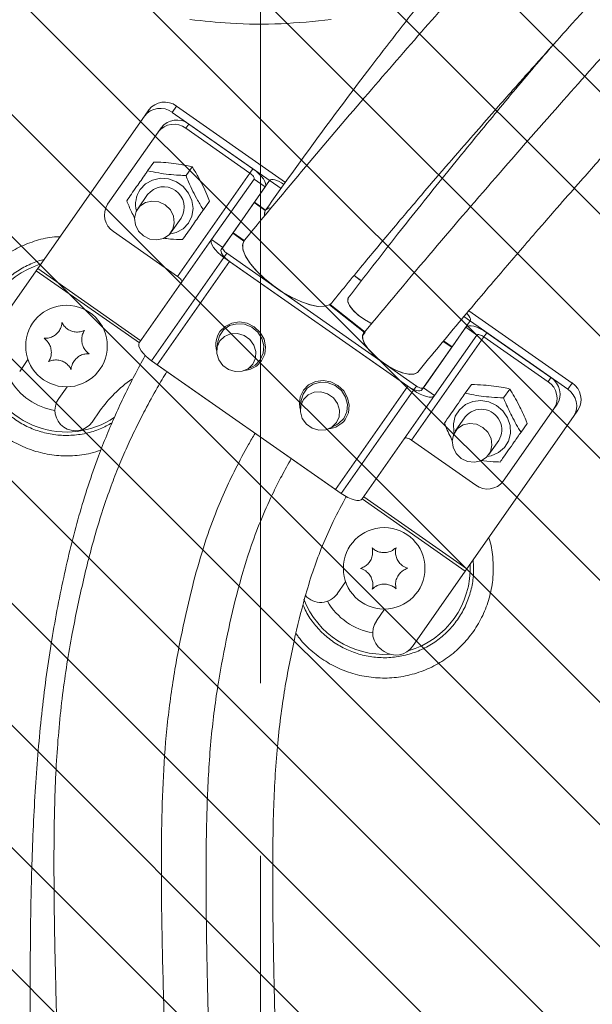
# Model space of a CAD drawing. Header units: millimetres. Extents: x 0 to 8410, y 0 to 5940.
# Tile 162 of 179: x 6901 to 6986, y 3853 to 3998. Entities that reach past the tile are written whole.
import ezdxf

# ---------------------------------------------------------------- set-up
doc = ezdxf.new("R2010")
doc.units = ezdxf.units.MM
doc.header["$LTSCALE"] = 10
doc.linetypes.add('CENTERX2', pattern=[20.32, 12.7, -2.54, 2.54, -2.54])

msp = doc.modelspace()

# ---------------------------------------------------------------- hatches: boundary and pattern name
at = {"linetype": 'Continuous'}
h = msp.add_hatch(dxfattribs=at)
h.set_pattern_fill('ANSI31', color=8, scale=4, angle=90, style=0)
h.paths.add_polyline_path([(6811.73, 4077.87), (6811.73, 3177.87), (7061.73, 3177.87), (7061.73, 4077.87)], flags=0)

# ---------------------------------------------------------------- linework, layer by layer
at = {"color": 7, "linetype": 'CENTERX2', "lineweight": 0}
msp.add_line((6936.73, 4433.69), (6936.73, 2732.63), dxfattribs=at)
at = {"color": 7, "linetype": 'Continuous', "lineweight": 0}
for p, q in [((6919.7, 3983.68), (6920.34, 3984.6)), ((6940.42, 3973.93), (6924.39, 3985.15)), ((6919.7, 3983.68), (6904, 3961.25)), ((6939.77, 3973.02), (6923.75, 3984.23)), ((6921.72, 3981.34), (6922.15, 3981.95)), ((6925.78, 3981.9), (6935.2, 3975.3)), ((6926.21, 3982.51), (6935.63, 3975.92)), ((6921.72, 3981.34), (6914.28, 3970.71)), ((6920.16, 3975.63), (6921.07, 3976.92)), ((6925.8, 3974.95), (6926.7, 3976.24)), ((6935.8, 3974.42), (6929.57, 3965.52)), ((6937.44, 3973.27), (6931.21, 3964.38)), ((6935.85, 3971.01), (6938.08, 3974.2)), ((6920.16, 3972.13), (6918.7, 3970.05)), ((6928.36, 3969.89), (6929.26, 3971.18)), ((6932.71, 3966.52), (6935.81, 3970.95)), ((6937.45, 3969.8), (6935.81, 3970.95)), ((6937.49, 3969.86), (6935.85, 3971.01)), ((6937.45, 3969.8), (6937.49, 3969.86)), ((6923.61, 3966.61), (6925.08, 3968.69)), ((6915.14, 3966.71), (6924.56, 3960.11)), ((6929.57, 3965.52), (6918.93, 3950.33)), ((6930.99, 3964.07), (6932.67, 3966.46)), ((6934.31, 3965.31), (6932.67, 3966.46)), ((6934.35, 3965.38), (6932.71, 3966.52)), ((6934.31, 3965.31), (6934.35, 3965.38)), ((6931.38, 3962.88), (6959.23, 3943.38)), ((6931.81, 3963.5), (6959.66, 3943.99)), ((6958.42, 3943.95), (6932.2, 3962.31)), ((6903.78, 3960.95), (6896.03, 3949.87)), ((6952.05, 3951.87), (6946.9, 3955.94)), ((6946.97, 3955.99), (6946.92, 3955.92)), ((6947.27, 3956.28), (6946.97, 3955.99)), ((6952.12, 3951.91), (6946.97, 3955.99)), ((6981.91, 3943.51), (6966.64, 3954.2)), ((6982.55, 3944.43), (6967.37, 3955.06)), ((6960.7, 3943.73), (6966.93, 3952.63)), ((6967.57, 3953.55), (6964.91, 3949.74)), ((6951.75, 3951.39), (6952.12, 3951.91)), ((6951.77, 3951.46), (6952.05, 3951.87)), ((6962.34, 3942.58), (6968.57, 3951.48)), ((6969.6, 3951.21), (6979.02, 3944.62)), ((6970.03, 3951.83), (6979.45, 3945.23)), ((6930.46, 3950.48), (6930.32, 3949.47)), ((6964.86, 3949.68), (6960.48, 3943.42)), ((6964.86, 3949.68), (6963.62, 3950.55)), ((6964.91, 3949.74), (6963.66, 3950.61)), ((6901.35, 3946.14), (6902.57, 3947.89)), ((6920.75, 3947.69), (6948.6, 3928.19)), ((6947.78, 3928.76), (6921.57, 3947.12)), ((6934.7, 3946.4), (6935.61, 3946.87)), ((6908.31, 3943.87), (6907.09, 3942.13)), ((6966.86, 3942.93), (6967.76, 3944.22)), ((6962.34, 3942.58), (6951.7, 3927.39)), ((6972.49, 3942.26), (6973.39, 3943.55)), ((6942.74, 3941.88), (6942.61, 3940.86)), ((6980.31, 3941.23), (6979.88, 3940.62)), ((6912, 3938.69), (6913.15, 3940.33)), ((6967.07, 3917.09), (6982.77, 3939.51)), ((6979.88, 3940.62), (6972.44, 3929.98)), ((6982.77, 3939.51), (6983.42, 3940.43)), ((6946.99, 3937.8), (6947.9, 3938.27)), ((6966.85, 3939.44), (6965.39, 3937.35)), ((6975.05, 3937.2), (6975.95, 3938.49)), ((6958.97, 3936.02), (6968.39, 3929.43)), ((6970.31, 3933.91), (6971.77, 3936)), ((6959.1, 3905.71), (6966.86, 3916.78)), ((6948.04, 3913.45), (6949.26, 3915.19)), ((6955, 3911.18), (6953.78, 3909.44)), ((6954.51, 3905.26), (6954.92, 3904.97))]:
    msp.add_line(p, q, dxfattribs=at)
at = {"color": 8, "linetype": 'Continuous', "lineweight": 0}
for p, q in [((6923.75, 3984.23), (6924.39, 3985.15)), ((6926.21, 3982.51), (6925.78, 3981.9)), ((6935.2, 3975.3), (6935.63, 3975.92)), ((6935.2, 3975.3), (6924.56, 3960.11)), ((6937.44, 3973.27), (6935.8, 3974.42)), ((6929.57, 3965.52), (6931.21, 3964.38)), ((6931.38, 3962.88), (6920.75, 3947.69)), ((6931.81, 3963.5), (6931.38, 3962.88)), ((6904, 3961.25), (6919.15, 3950.64)), ((6921.57, 3947.12), (6932.2, 3962.31)), ((6903.78, 3960.95), (6918.94, 3950.34)), ((6968.57, 3951.48), (6966.93, 3952.63)), ((6969.6, 3951.21), (6958.97, 3936.02)), ((6970.03, 3951.83), (6969.6, 3951.21)), ((6947.78, 3928.76), (6958.42, 3943.95)), ((6959.23, 3943.38), (6959.66, 3943.99)), ((6979.02, 3944.62), (6979.45, 3945.23)), ((6981.91, 3943.51), (6982.55, 3944.43)), ((6959.23, 3943.38), (6948.6, 3928.19)), ((6960.7, 3943.73), (6962.34, 3942.58)), ((6951.7, 3927.39), (6966.86, 3916.78)), ((6951.92, 3927.7), (6967.07, 3917.09))]:
    msp.add_line(p, q, dxfattribs=at)
at = {"color": 7, "linetype": 'Continuous', "lineweight": 0, "flags": 128}
for points in [[(6935.63, 3975.92), (6936.09, 3975.56), (6936.52, 3975.19), (6936.88, 3974.8), (6937.18, 3974.43), (6937.38, 3974.08), (6937.5, 3973.76), (6937.52, 3973.49), (6937.44, 3973.27)], [(6935.2, 3975.3), (6935.35, 3975.18), (6935.49, 3975.06), (6935.62, 3974.93), (6935.71, 3974.81), (6935.78, 3974.69), (6935.82, 3974.58), (6935.83, 3974.49), (6935.8, 3974.42)], [(6938.08, 3974.2), (6938.2, 3974.29), (6938.37, 3974.34), (6938.6, 3974.34), (6938.87, 3974.29), (6939.17, 3974.2), (6939.49, 3974.05), (6939.82, 3973.87), (6940.15, 3973.66)], [(6922.75, 3970.61), (6921.82, 3971.06), (6920.8, 3971.18), (6919.83, 3970.96), (6919.01, 3970.42), (6918.46, 3969.63), (6918.23, 3968.68), (6918.36, 3967.69), (6918.82, 3966.77), (6919.56, 3966.05), (6920.5, 3965.6), (6921.51, 3965.48), (6922.49, 3965.7), (6923.3, 3966.24), (6923.85, 3967.03), (6924.08, 3967.98), (6923.96, 3968.97), (6923.5, 3969.88), (6922.75, 3970.61)], [(6937.49, 3969.86), (6937.95, 3970.15), (6938.34, 3970.21)], [(6937.36, 3969.08), (6937.33, 3969.28), (6937.45, 3969.8)], [(6929.57, 3965.52), (6929.49, 3965.31), (6929.51, 3965.04), (6929.63, 3964.72), (6929.83, 3964.37), (6930.13, 3963.99), (6930.49, 3963.61), (6930.92, 3963.24), (6931.38, 3962.88)], [(6932.2, 3962.31), (6931.89, 3962.54), (6931.61, 3962.79), (6931.36, 3963.05), (6931.17, 3963.3), (6931.03, 3963.53), (6930.95, 3963.75), (6930.94, 3963.93), (6930.99, 3964.07)], [(6931.21, 3964.38), (6931.18, 3964.31), (6931.19, 3964.21), (6931.23, 3964.11), (6931.3, 3963.99), (6931.39, 3963.87), (6931.52, 3963.74), (6931.66, 3963.61), (6931.81, 3963.5)], [(6946.9, 3955.94), (6946.18, 3955.71), (6945.23, 3955.7), (6944.08, 3955.92), (6942.78, 3956.36), (6941.4, 3957), (6939.98, 3957.81), (6938.61, 3958.75), (6937.33, 3959.78), (6936.21, 3960.86), (6935.29, 3961.94), (6934.61, 3962.97), (6934.22, 3963.9), (6934.11, 3964.69), (6934.31, 3965.31)], [(6947.22, 3956.22), (6946.91, 3955.95), (6946.18, 3955.71), (6945.2, 3955.7), (6944.02, 3955.94), (6942.68, 3956.4), (6941.26, 3957.07), (6939.81, 3957.91), (6938.41, 3958.89), (6937.13, 3959.96), (6936.01, 3961.07), (6935.12, 3962.17), (6934.49, 3963.2), (6934.16, 3964.13), (6934.14, 3964.89), (6934.38, 3965.42)], [(6904, 3961.25), (6903.97, 3961.22), (6903.95, 3961.18), (6903.92, 3961.14), (6903.89, 3961.1), (6903.86, 3961.07), (6903.84, 3961.03), (6903.81, 3960.99), (6903.78, 3960.95)], [(6924.56, 3960.11), (6924.72, 3959.99), (6924.86, 3959.87), (6924.98, 3959.74), (6925.08, 3959.62), (6925.15, 3959.5), (6925.19, 3959.39), (6925.19, 3959.3), (6925.17, 3959.23)], [(6951.6, 3959.44), (6950.5, 3960.22), (6950.49, 3960.23)], [(6951.59, 3959.45), (6951.42, 3959.56), (6950.5, 3960.22)], [(6953.13, 3953.16), (6952.97, 3953.23), (6952.03, 3953.75), (6951.13, 3954.4), (6950.38, 3955.12), (6949.84, 3955.82), (6949.57, 3956.44), (6949.62, 3956.91), (6949.65, 3956.96)], [(6953.14, 3953.15), (6953.12, 3953.16), (6952.17, 3953.66), (6951.25, 3954.3), (6950.47, 3955.02), (6949.89, 3955.74), (6949.59, 3956.38), (6949.6, 3956.87), (6949.66, 3956.98)], [(6967.09, 3954.7), (6967.2, 3954.57), (6967.4, 3954.32), (6967.54, 3954.08), (6967.61, 3953.87), (6967.63, 3953.69), (6967.57, 3953.55)], [(6936.71, 3947.83), (6937.16, 3948.8), (6937.25, 3949.89), (6936.97, 3950.97), (6936.36, 3951.92), (6935.47, 3952.65), (6934.4, 3953.08), (6933.27, 3953.15), (6932.21, 3952.87), (6931.33, 3952.26), (6930.71, 3951.38), (6930.46, 3950.48)], [(6930.78, 3951.99), (6931.54, 3952.76), (6932.53, 3953.25), (6933.66, 3953.41), (6934.79, 3953.21), (6935.84, 3952.69), (6936.69, 3951.88), (6937.27, 3950.88), (6937.5, 3949.77), (6937.38, 3948.67), (6936.92, 3947.69), (6936.15, 3946.91), (6935.16, 3946.42), (6934.45, 3946.28)], [(6966.93, 3952.63), (6967.1, 3952.77), (6967.36, 3952.85), (6967.7, 3952.85), (6968.1, 3952.77), (6968.56, 3952.63), (6969.04, 3952.41), (6969.54, 3952.14), (6970.03, 3951.83)], [(6930.77, 3950.62), (6930.38, 3949.75), (6930.32, 3948.77), (6930.62, 3947.82), (6931.22, 3946.99), (6932.07, 3946.4), (6933.05, 3946.11), (6934.05, 3946.16), (6934.95, 3946.54), (6935.64, 3947.21), (6936.03, 3948.09), (6936.08, 3949.06), (6935.79, 3950.02), (6935.18, 3950.84), (6934.34, 3951.44), (6933.35, 3951.72), (6932.35, 3951.67), (6931.46, 3951.29), (6930.77, 3950.62)], [(6959.87, 3946.03), (6959.82, 3945.98), (6959.31, 3945.73), (6958.56, 3945.72), (6957.6, 3945.94), (6956.52, 3946.38), (6955.39, 3947.01), (6954.29, 3947.77), (6953.32, 3948.62), (6952.53, 3949.49), (6952, 3950.31), (6951.75, 3951.03), (6951.81, 3951.58), (6951.9, 3951.74)], [(6959.9, 3946.07), (6959.88, 3946.04), (6959.43, 3945.76), (6958.72, 3945.7), (6957.8, 3945.88), (6956.75, 3946.28), (6955.63, 3946.86), (6954.53, 3947.6), (6953.52, 3948.43), (6952.7, 3949.29), (6952.1, 3950.12), (6951.78, 3950.86), (6951.76, 3951.46), (6952.05, 3951.87), (6952.05, 3951.87)], [(6968.57, 3951.48), (6968.63, 3951.53), (6968.71, 3951.55), (6968.83, 3951.55), (6968.96, 3951.53), (6969.11, 3951.48), (6969.27, 3951.41), (6969.44, 3951.32), (6969.6, 3951.21)], [(6918.93, 3950.33), (6918.86, 3950.12), (6918.87, 3949.85), (6918.99, 3949.53), (6919.2, 3949.18), (6919.49, 3948.8), (6919.86, 3948.42), (6920.28, 3948.05), (6920.75, 3947.69)], [(6935.61, 3946.87), (6935.95, 3947.08), (6936.71, 3947.83)], [(6942.59, 3940.59), (6942.48, 3941.3), (6942.6, 3942.4), (6943.06, 3943.38), (6943.83, 3944.16), (6944.82, 3944.65), (6945.94, 3944.8), (6947.08, 3944.61), (6948.13, 3944.08), (6948.98, 3943.28), (6949.55, 3942.27), (6949.79, 3941.17), (6949.67, 3940.07), (6949.21, 3939.08), (6949.21, 3939.08)], [(6949, 3939.23), (6949.45, 3940.2), (6949.54, 3941.28), (6949.26, 3942.36), (6948.64, 3943.32), (6947.75, 3944.05), (6946.69, 3944.47), (6945.56, 3944.55), (6944.5, 3944.26), (6943.61, 3943.65), (6943, 3942.78), (6942.74, 3941.88)], [(6960.48, 3943.42), (6960.37, 3943.32), (6960.19, 3943.27), (6959.97, 3943.27), (6959.7, 3943.32), (6959.4, 3943.42), (6959.08, 3943.56), (6958.74, 3943.74), (6958.42, 3943.95)], [(6959.66, 3943.99), (6959.83, 3943.89), (6959.99, 3943.8), (6960.16, 3943.73), (6960.31, 3943.68), (6960.44, 3943.65), (6960.55, 3943.65), (6960.64, 3943.68), (6960.7, 3943.73)], [(6947.92, 3938.61), (6948.32, 3939.48), (6948.37, 3940.46), (6948.08, 3941.42), (6947.47, 3942.24), (6946.62, 3942.83), (6945.64, 3943.12), (6944.64, 3943.07), (6943.74, 3942.69), (6943.06, 3942.02), (6942.66, 3941.14), (6942.61, 3940.17), (6942.9, 3939.21), (6943.51, 3938.39), (6944.36, 3937.8), (6945.34, 3937.51), (6946.34, 3937.56), (6947.24, 3937.94), (6947.92, 3938.61)], [(6959.23, 3943.38), (6959.73, 3943.06), (6960.22, 3942.79), (6960.71, 3942.58), (6961.16, 3942.43), (6961.56, 3942.36), (6961.9, 3942.36), (6962.16, 3942.43), (6962.34, 3942.58)], [(6947.9, 3938.27), (6948.24, 3938.47), (6949, 3939.23)], [(6969.44, 3937.91), (6968.51, 3938.36), (6967.49, 3938.48), (6966.52, 3938.26), (6965.71, 3937.72), (6965.15, 3936.93), (6964.92, 3935.98), (6965.05, 3934.99), (6965.51, 3934.08), (6966.25, 3933.35), (6967.19, 3932.9), (6968.21, 3932.78), (6969.18, 3933), (6969.99, 3933.54), (6970.55, 3934.33), (6970.77, 3935.28), (6970.65, 3936.27), (6970.19, 3937.19), (6969.44, 3937.91)], [(6957.93, 3936.29), (6957.99, 3936.34), (6958.08, 3936.36), (6958.19, 3936.36), (6958.32, 3936.34), (6958.47, 3936.29), (6958.64, 3936.22), (6958.8, 3936.13), (6958.97, 3936.02)], [(6948.6, 3928.19), (6949.09, 3927.87), (6949.59, 3927.6), (6950.07, 3927.39), (6950.52, 3927.24), (6950.93, 3927.17), (6951.27, 3927.17), (6951.53, 3927.24), (6951.7, 3927.39)], [(6966.86, 3916.78), (6966.88, 3916.82), (6966.91, 3916.86), (6966.94, 3916.9), (6966.97, 3916.94), (6966.99, 3916.98), (6967.02, 3917.02), (6967.05, 3917.05), (6967.07, 3917.09)]]:
    msp.add_lwpolyline(points, dxfattribs=at)
at = {"color": 8, "linetype": 'Continuous', "lineweight": 0, "flags": 128}
for points in [[(6919.07, 3972.9), (6919.86, 3973.72), (6920.88, 3974.28), (6922.04, 3974.53), (6923.24, 3974.44), (6924.39, 3974.02), (6925.4, 3973.32), (6926.19, 3972.37), (6926.68, 3971.27), (6926.85, 3970.1), (6926.67, 3968.96), (6926.17, 3967.93), (6925.37, 3967.1), (6924.36, 3966.55), (6923.38, 3966.32)], [(6965.2, 3937.03), (6965.15, 3937.25), (6965.1, 3938.42), (6965.39, 3939.54), (6966, 3940.5), (6966.87, 3941.25), (6967.95, 3941.7), (6969.13, 3941.84), (6970.33, 3941.64), (6971.44, 3941.12), (6972.38, 3940.33), (6973.08, 3939.33), (6973.47, 3938.19), (6973.52, 3937.02), (6973.23, 3935.9), (6972.62, 3934.93), (6971.75, 3934.19), (6970.67, 3933.73), (6970.07, 3933.62)]]:
    msp.add_lwpolyline(points, dxfattribs=at)
at = {"color": 7, "linetype": 'Continuous', "lineweight": 0}
for centre in [(6908.23, 3949.87), (6954.93, 3917.18)]:
    msp.add_circle(centre, 6, dxfattribs=at)
for centre, radius, start, end in [((6922, 3981.92), 2.9, 52.9179, 142.7543), ((6922.65, 3982.84), 2.9, 52.9162, 142.756), ((6924.46, 3980.2), 2.9, 52.9162, 142.756), ((6924.03, 3979.59), 2.9, 52.9163, 142.756), ((6922.53, 3970.29), 3, 327.8434, 142.1568), ((6916.72, 3969.14), 2.9, 147.2467, 237.0805), ((6938.32, 3969.32), 0.991, 148.7809, 194.3752), ((6933.56, 3950.08), 3.38, 145.5635, 195.2351), ((6928.71, 3929.43), 19, 124.9935, 145), ((6977.45, 3942.18), 2.9, 327.2459, 57.0816), ((6977.88, 3942.8), 2.9, 327.2451, 57.0828), ((6980.98, 3942), 2.9, 327.2459, 57.0816), ((6980.33, 3941.08), 2.9, 327.2461, 57.0819), ((6909.54, 3940.41), 3, 145, 325), ((6969.2, 3937.58), 3, 24.7874, 141.5336), ((6946.46, 3941.05), 3.38, 274.7631, 324.4396), ((6969.49, 3937.54), 2.75, 325.8825, 27.9377), ((6970.13, 3931.74), 2.9, 232.9202, 322.752), ((6945.59, 3915.17), 3, 221.4575, 325), ((6956.24, 3907.71), 3, 145, 235), ((6956.65, 3907.43), 3, 235, 325)]:
    msp.add_arc(centre, radius, start, end, dxfattribs=at)
at = {"color": 8, "linetype": 'Continuous', "lineweight": 0}
for centre, radius, start, end in [((6922.28, 3970.69), 3.89, 145.4854, 194.3828), ((6908.23, 3949.87), 12.65, 107.2394, 183.8523), ((6908.23, 3949.87), 12.65, 196.1477, 304.0391), ((6908.23, 3949.87), 9.65, 210.0845, 259.9155), ((6954.93, 3917.18), 12.65, 286.1477, 2.7606), ((6954.93, 3917.18), 12.65, 200.9762, 273.8523), ((6954.93, 3917.18), 9.65, 210.0845, 259.9155)]:
    msp.add_arc(centre, radius, start, end, dxfattribs=at)
at = {"color": 7, "linetype": 'Continuous', "lineweight": 0}
for points, knots in [([(7205.17, 4130.73), (7204.9, 4131.76), (7204.39, 4133.71), (7203.63, 4136.49), (7202.91, 4138.96), (7202.22, 4141.2), (7201.55, 4143.19), (7200.93, 4144.91), (7200.39, 4146.28), (7199.94, 4147.38), (7199.5, 4148.39), (7199.03, 4149.4), (7198.48, 4150.52), (7197.85, 4151.72), (7197.14, 4152.98), (7196.38, 4154.19), (7195.64, 4155.29), (7194.97, 4156.21), (7194.35, 4157), (7193.7, 4157.78), (7192.9, 4158.67), (7191.85, 4159.74), (7190.56, 4160.88), (7189.14, 4161.98), (7187.62, 4162.99), (7186.1, 4163.84), (7184.51, 4164.58), (7182.88, 4165.2), (7181.05, 4165.76), (7178.46, 4166.32), (7175.22, 4166.65), (7171.52, 4166.57), (7167.99, 4166.15), (7164.44, 4165.44), (7160.69, 4164.44), (7156.63, 4163.1), (7152.22, 4161.39), (7147.46, 4159.28), (7142.47, 4156.83), (7137.38, 4154.1), (7132.29, 4151.19), (7127.38, 4148.22), (7122.8, 4145.32), (7118.63, 4142.59), (7114.56, 4139.84), (7110.22, 4136.83), (7105.34, 4133.34), (7099.88, 4129.33), (7093.88, 4124.8), (7087.54, 4119.85), (7079.45, 4113.37), (7069.75, 4105.29), (7058.5, 4095.5), (7047.4, 4085.5), (7038.25, 4077.03), (7031.07, 4070.26), (7025.79, 4065.22), (7020.6, 4060.19), (7015.49, 4055.16), (7010.48, 4050.15), (7005.56, 4045.15), (7000.53, 4039.97), (6995.17, 4034.36), (6989.26, 4028.06), (6982.76, 4021.03), (6975.72, 4013.29), (6968.19, 4004.88), (6960.2, 3995.84), (6951.84, 3986.2), (6943.13, 3975.99), (6937.35, 3969.01), (6934.38, 3965.42)], [0, 0, 0, 0, 0.018859, 0.035974, 0.051343, 0.064966, 0.078152, 0.089155, 0.097979, 0.104628, 0.110363, 0.116948, 0.123947, 0.131712, 0.140245, 0.148898, 0.156383, 0.163005, 0.168275, 0.173217, 0.179657, 0.187628, 0.197124, 0.206875, 0.215596, 0.225103, 0.233014, 0.241019, 0.25022, 0.260612, 0.278422, 0.294425, 0.30873, 0.32311, 0.337955, 0.353482, 0.369847, 0.387052, 0.404453, 0.421441, 0.438032, 0.453885, 0.468044, 0.480456, 0.49191, 0.504674, 0.518885, 0.534529, 0.551593, 0.569595, 0.587454, 0.618245, 0.648409, 0.677846, 0.706503, 0.72056, 0.734452, 0.74819, 0.76178, 0.775225, 0.788527, 0.801767, 0.816392, 0.832933, 0.851372, 0.871683, 0.893832, 0.917783, 0.943505, 0.970942, 1, 1, 1, 1]), ([(7153.94, 4162.01), (7153.76, 4161.99), (7152.35, 4161.8), (7149.48, 4161.06), (7145.22, 4159.77), (7140.88, 4158.11), (7136.57, 4156.24), (7132.43, 4154.27), (7128.11, 4152.03), (7123.67, 4149.58), (7119.23, 4146.98), (7115.03, 4144.4), (7111.28, 4142.02), (7107.85, 4139.77), (7104.38, 4137.44), (7100.47, 4134.74), (7095.96, 4131.54), (7090.83, 4127.81), (7085.15, 4123.54), (7079.12, 4118.87), (7071.44, 4112.76), (7062.25, 4105.18), (7051.58, 4096.01), (7041.1, 4086.63), (7032.52, 4078.64), (7025.83, 4072.23), (7020.93, 4067.44), (7016.11, 4062.66), (7011.38, 4057.88), (7006.73, 4053.11), (7002.15, 4048.34), (6997.45, 4043.36), (6992.41, 4037.94), (6986.86, 4031.84), (6980.8, 4025.02), (6974.29, 4017.48), (6967.39, 4009.23), (6960.19, 4000.29), (6952.74, 3990.69), (6945.07, 3980.47), (6940.05, 3973.45), (6937.47, 3969.83)], [0, 0, 0, 0, 0.00359, 0.028386, 0.054333, 0.081973, 0.103844, 0.126288, 0.14874, 0.171203, 0.193627, 0.214119, 0.231747, 0.246507, 0.261847, 0.279494, 0.299562, 0.322032, 0.346885, 0.373091, 0.399035, 0.443705, 0.487349, 0.52984, 0.571116, 0.591344, 0.611336, 0.631116, 0.650699, 0.670094, 0.689308, 0.708584, 0.730107, 0.754394, 0.781434, 0.811215, 0.843713, 0.878905, 0.916753, 0.957172, 1, 1, 1, 1]), ([(6947.22, 3956.22), (6948.83, 3958.2), (6951.91, 3961.98), (6956.42, 3967.37), (6960.55, 3972.24), (6964.38, 3976.7), (6967.86, 3980.7), (6970.92, 3984.19), (6973.38, 3986.98), (6975.44, 3989.31), (6977.37, 3991.47), (6979.9, 3994.31), (6983.24, 3998.03), (6987.42, 4002.66), (6993.79, 4009.67), (7002.17, 4018.75), (7012.49, 4029.64), (7022.73, 4040.12), (7032.94, 4050.22), (7043.17, 4060.01), (7053.43, 4069.59), (7063.66, 4078.91), (7073.76, 4087.87), (7083.62, 4096.31), (7093.17, 4104.16), (7102.49, 4111.52), (7110.65, 4117.67), (7117.77, 4122.83), (7123.94, 4127.13), (7130.18, 4131.3), (7136.49, 4135.3), (7142.75, 4139.02), (7148.04, 4141.91), (7152.22, 4144.02), (7155.27, 4145.46), (7157.86, 4146.59), (7160.14, 4147.52), (7162.51, 4148.41), (7165.14, 4149.28), (7168.02, 4150.07), (7170.47, 4150.54), (7172.41, 4150.77), (7173.9, 4150.83), (7175.24, 4150.77), (7176.39, 4150.6), (7177.33, 4150.37), (7178.01, 4150.14), (7178.52, 4149.92), (7179.01, 4149.68), (7179.54, 4149.37), (7180.1, 4148.98), (7180.67, 4148.53), (7181.17, 4148.05), (7181.58, 4147.62), (7181.89, 4147.26), (7182.15, 4146.94), (7182.39, 4146.64), (7182.65, 4146.27), (7182.85, 4145.99), (7182.96, 4145.83)], [0, 0, 0, 0, 0.019353, 0.037019, 0.052944, 0.067087, 0.080774, 0.092154, 0.101205, 0.108028, 0.114783, 0.122286, 0.135597, 0.150775, 0.166996, 0.203066, 0.237993, 0.271867, 0.304824, 0.337604, 0.37043, 0.403363, 0.436348, 0.468896, 0.500568, 0.531822, 0.563786, 0.585502, 0.607791, 0.631169, 0.655635, 0.681172, 0.707092, 0.722831, 0.736961, 0.749488, 0.760421, 0.771323, 0.787379, 0.805439, 0.825368, 0.838551, 0.852031, 0.865819, 0.87991, 0.892924, 0.904004, 0.91194, 0.920817, 0.930729, 0.94169, 0.953631, 0.964624, 0.972603, 0.979289, 0.984671, 0.988799, 0.993806, 1, 1, 1, 1]), ([(7207.66, 4118.19), (7207.61, 4118.39), (7207.32, 4119.45), (7206.79, 4121.24), (7206.1, 4123.43), (7205.47, 4125.27), (7204.92, 4126.77), (7204.46, 4127.95), (7204.06, 4128.92), (7203.61, 4129.96), (7203.01, 4131.23), (7202.2, 4132.82), (7201.27, 4134.45), (7200.32, 4135.91), (7199.53, 4136.99), (7198.9, 4137.79), (7198.29, 4138.51), (7197.51, 4139.36), (7196.51, 4140.34), (7195.33, 4141.35), (7194.09, 4142.26), (7192.86, 4143.03), (7191.69, 4143.66), (7190.51, 4144.2), (7189.28, 4144.68), (7187.88, 4145.11), (7185.61, 4145.65), (7182.51, 4145.99), (7178.66, 4145.85), (7174.87, 4145.28), (7170.92, 4144.34), (7166.57, 4142.97), (7161.98, 4141.2), (7157.21, 4139.08), (7152.42, 4136.72), (7147.48, 4134.07), (7142.53, 4131.23), (7137.76, 4128.33), (7133.39, 4125.56), (7129.24, 4122.83), (7124.9, 4119.89), (7119.9, 4116.4), (7114.14, 4112.23), (7107.63, 4107.37), (7100.6, 4101.93), (7092.15, 4095.18), (7082.51, 4087.15), (7071.73, 4077.8), (7061.14, 4068.28), (7052.46, 4060.23), (7045.66, 4053.8), (7040.68, 4049.01), (7035.78, 4044.23), (7030.96, 4039.45), (7026.23, 4034.68), (7021.57, 4029.9), (7016.78, 4024.91), (7011.35, 4019.17), (7005.01, 4012.36), (6997.71, 4004.38), (6989.7, 3995.48), (6981, 3985.71), (6971.69, 3975.1), (6961.86, 3963.69), (6955.29, 3955.8), (6951.9, 3951.74)], [0, 0, 0, 0, 0.004137, 0.021631, 0.036879, 0.04989, 0.060503, 0.068982, 0.07535, 0.081319, 0.091343, 0.103112, 0.116522, 0.128603, 0.137928, 0.142982, 0.148732, 0.156115, 0.165115, 0.17548, 0.185193, 0.193803, 0.202013, 0.209013, 0.216431, 0.224837, 0.234222, 0.25567, 0.274559, 0.291698, 0.309392, 0.327918, 0.347648, 0.36553, 0.383619, 0.401429, 0.418968, 0.4356, 0.450151, 0.462593, 0.47628, 0.492061, 0.509977, 0.530005, 0.551653, 0.573182, 0.60491, 0.635918, 0.666157, 0.695572, 0.709983, 0.724214, 0.738278, 0.752187, 0.765949, 0.779576, 0.793245, 0.808512, 0.828375, 0.850813, 0.875815, 0.903343, 0.933317, 0.965603, 1, 1, 1, 1]), ([(6959.87, 3946.03), (6962, 3948.62), (6966.03, 3953.5), (6971.83, 3960.33), (6976.67, 3965.96), (6980.59, 3970.46), (6983.64, 3973.93), (6986.12, 3976.74), (6988.16, 3979.05), (6990.04, 3981.16), (6992, 3983.36), (6994.15, 3985.77), (6997.03, 3988.98), (7000.64, 3992.99), (7004.93, 3997.73), (7009.29, 4002.51), (7015.58, 4009.33), (7023.77, 4018.08), (7033.93, 4028.58), (7043.96, 4038.58), (7053.91, 4048.16), (7063.81, 4057.42), (7073.72, 4066.44), (7083.54, 4075.11), (7093.15, 4083.3), (7102.46, 4090.91), (7111.52, 4098.03), (7119.42, 4103.97), (7126.3, 4108.93), (7132.28, 4113.08), (7138.37, 4117.13), (7144.57, 4121.04), (7150.76, 4124.69), (7155.97, 4127.52), (7160.08, 4129.58), (7163.06, 4130.97), (7165.59, 4132.06), (7167.83, 4132.95), (7170.2, 4133.83), (7172.86, 4134.69), (7175.79, 4135.46), (7178.43, 4135.94), (7180.69, 4136.14), (7182.58, 4136.12), (7184.24, 4135.91), (7185.6, 4135.57), (7186.56, 4135.22), (7187.29, 4134.89), (7187.92, 4134.55), (7188.58, 4134.13), (7189.28, 4133.62), (7189.94, 4133.04), (7190.51, 4132.48), (7190.96, 4131.99), (7191.3, 4131.58), (7191.59, 4131.23), (7191.86, 4130.87), (7192.18, 4130.42), (7192.6, 4129.81), (7193.1, 4128.99), (7193.72, 4127.91), (7194.43, 4126.5), (7195.22, 4124.71), (7196.06, 4122.55), (7196.93, 4120.01), (7197.81, 4117.08), (7198.73, 4113.76), (7199.35, 4111.41), (7199.67, 4110.18)], [0, 0, 0, 0, 0.021446, 0.040409, 0.056781, 0.068264, 0.077917, 0.085723, 0.091675, 0.097174, 0.103269, 0.10996, 0.117246, 0.129899, 0.143302, 0.156536, 0.169596, 0.199984, 0.229381, 0.257918, 0.285538, 0.313219, 0.340993, 0.368807, 0.396264, 0.423008, 0.449379, 0.476193, 0.494306, 0.512923, 0.532605, 0.553345, 0.575127, 0.597164, 0.61042, 0.622261, 0.632692, 0.641765, 0.651038, 0.664629, 0.679861, 0.6966, 0.709988, 0.723869, 0.738275, 0.751786, 0.76279, 0.76968, 0.777373, 0.785883, 0.795224, 0.805058, 0.81373, 0.820026, 0.825297, 0.829534, 0.833053, 0.837821, 0.844182, 0.852155, 0.861761, 0.874773, 0.889991, 0.907449, 0.927176, 0.949186, 0.973472, 1, 1, 1, 1]), ([(6979.49, 3993.84), (6978.53, 3992.73), (6975.48, 3989.14), (6970.25, 3982.86), (6963.67, 3974.8), (6956.71, 3966.1), (6952.06, 3960.09), (6949.66, 3956.98)], [0, 0, 0, 0, 0.091274, 0.292362, 0.511361, 0.747577, 1, 1, 1, 1]), ([(6926.7, 3976.24), (6926.17, 3976.35), (6924.72, 3976.65), (6922.76, 3976.87), (6921.41, 3976.91), (6921.07, 3976.92)], [0, 0, 0, 0, 0.3032428, 0.8244159, 1, 1, 1, 1]), ([(6926.7, 3976.24), (6926.98, 3975.78), (6927.76, 3974.52), (6928.64, 3972.76), (6929.13, 3971.5), (6929.26, 3971.18)], [0, 0, 0, 0, 0.3032386, 0.824409, 1, 1, 1, 1]), ([(6917.09, 3971.24), (6917.31, 3971.55), (6917.76, 3972.19), (6918.7, 3973.53), (6919.5, 3974.68), (6920.06, 3975.47), (6920.16, 3975.63)], [0, 0, 0, 0, 0.244946, 0.500123, 0.90494, 1, 1, 1, 1]), ([(6920.16, 3975.63), (6920.7, 3975.52), (6922.14, 3975.22), (6924.1, 3975), (6925.45, 3974.96), (6925.8, 3974.95)], [0, 0, 0, 0, 0.30324, 0.824416, 1, 1, 1, 1]), ([(6928.36, 3969.89), (6928.07, 3970.35), (6927.3, 3971.61), (6926.42, 3973.37), (6925.92, 3974.63), (6925.8, 3974.95)], [0, 0, 0, 0, 0.30325, 0.824412, 1, 1, 1, 1]), ([(6917.09, 3971.24), (6917.31, 3970.69), (6917.67, 3969.8), (6918.11, 3968.98), (6918.27, 3968.68)], [0, 0, 0, 0, 0.621872, 1, 1, 1, 1]), ([(6925.29, 3965.51), (6925.5, 3965.82), (6925.95, 3966.46), (6926.89, 3967.79), (6927.69, 3968.94), (6928.25, 3969.74), (6928.36, 3969.89)], [0, 0, 0, 0, 0.244946, 0.500123, 0.904939, 1, 1, 1, 1]), ([(6925.29, 3965.51), (6924.69, 3965.52), (6923.72, 3965.55), (6922.8, 3965.69), (6922.44, 3965.74)], [0, 0, 0, 0, 0.614624, 1, 1, 1, 1]), ([(6907.57, 3953.31), (6907.52, 3953.02), (6907.43, 3952.53), (6907, 3951.86), (6906.48, 3951.4), (6905.85, 3951.1), (6905.33, 3951), (6905.02, 3951.01), (6904.93, 3951.01)], [0, 0, 0, 0, 0.235585, 0.408169, 0.581154, 0.74508, 0.917187, 1, 1, 1, 1]), ([(6910.88, 3952.17), (6910.61, 3952.07), (6910.14, 3951.9), (6909.35, 3951.93), (6908.68, 3952.16), (6908.11, 3952.55), (6907.76, 3952.96), (6907.62, 3953.22), (6907.57, 3953.31)], [0, 0, 0, 0, 0.23555, 0.408133, 0.581126, 0.745057, 0.917165, 1, 1, 1, 1]), ([(6911.54, 3948.73), (6911.32, 3948.91), (6910.94, 3949.24), (6910.58, 3949.94), (6910.44, 3950.63), (6910.49, 3951.32), (6910.67, 3951.82), (6910.83, 3952.08), (6910.88, 3952.17)], [0, 0, 0, 0, 0.235573, 0.408142, 0.58114, 0.745093, 0.917198, 1, 1, 1, 1]), ([(6904.93, 3951.01), (6905.15, 3950.83), (6905.53, 3950.51), (6905.89, 3949.8), (6906.03, 3949.11), (6905.98, 3948.43), (6905.8, 3947.92), (6905.64, 3947.66), (6905.59, 3947.58)], [0, 0, 0, 0, 0.235569, 0.40816, 0.581155, 0.745077, 0.917178, 1, 1, 1, 1]), ([(6919.82, 3948.47), (6919.28, 3947.5), (6918.23, 3945.58), (6916.77, 3942.67), (6915.41, 3939.75), (6914.13, 3936.76), (6912.22, 3931.87), (6909.96, 3924.94), (6907.69, 3915.67), (6905.87, 3905.95), (6904.49, 3895.66), (6903.59, 3884.83), (6903.18, 3875.65), (6903, 3868.19), (6902.92, 3862.6), (6902.89, 3856.88), (6902.91, 3851.34), (6902.96, 3846.38), (6903.01, 3842.42), (6903.06, 3839.55), (6903.1, 3837.23), (6903.16, 3834.81), (6903.23, 3831.69), (6903.34, 3827.82), (6903.48, 3823.39), (6903.65, 3818.63), (6903.85, 3813.77), (6904.09, 3808.4), (6904.4, 3802.52), (6904.77, 3796.15), (6905.16, 3790.03), (6905.54, 3784.6), (6905.85, 3780.5), (6906.08, 3777.68), (6906.24, 3775.7), (6906.39, 3773.81), (6906.58, 3771.59), (6906.82, 3768.9), (6907.1, 3765.73), (6907.49, 3761.49), (6908.01, 3756.05), (6908.64, 3749.52), (6909.33, 3742.66), (6910.05, 3735.37), (6910.81, 3727.72), (6911.59, 3719.73), (6912.33, 3711.84), (6913.03, 3704.07), (6913.68, 3696.62), (6914.24, 3689.87), (6914.69, 3684.1), (6915.04, 3679.44), (6915.32, 3675.56), (6915.53, 3672.48), (6915.72, 3669.79), (6915.88, 3667.34), (6916.05, 3664.64), (6916.25, 3661.5), (6916.49, 3657.45), (6916.77, 3652.27), (6917.09, 3645.86), (6917.41, 3638.39), (6917.71, 3629.94), (6917.93, 3621.95), (6918.05, 3614.74), (6918.12, 3609.25), (6918.19, 3604.46), (6918.26, 3600.39), (6918.31, 3596.81), (6918.35, 3593.76), (6918.38, 3591.22), (6918.38, 3588.99), (6918.32, 3587.23), (6918.19, 3586.08), (6918.07, 3585.42), (6918.02, 3585.37), (6918, 3585.35)], [0, 0, 0, 0, 0.00903, 0.017696, 0.026207, 0.034817, 0.043529, 0.067806, 0.09198, 0.117724, 0.144477, 0.172074, 0.201342, 0.215203, 0.229523, 0.244306, 0.259259, 0.272205, 0.282451, 0.289736, 0.2943, 0.30036, 0.308336, 0.318326, 0.330182, 0.342475, 0.354963, 0.367637, 0.383818, 0.400259, 0.416765, 0.431005, 0.442108, 0.448435, 0.452819, 0.457341, 0.463048, 0.469964, 0.478122, 0.487561, 0.502722, 0.520252, 0.53809, 0.555803, 0.576704, 0.597369, 0.617758, 0.637826, 0.657503, 0.675442, 0.69009, 0.702164, 0.711535, 0.720101, 0.726007, 0.732326, 0.739068, 0.746863, 0.756664, 0.770364, 0.78689, 0.806227, 0.828245, 0.852703, 0.869106, 0.886288, 0.898157, 0.910369, 0.922999, 0.93282, 0.942993, 0.953568, 0.964586, 0.976186, 0.988473, 1, 1, 1, 1]), ([(6908.9, 3946.43), (6908.95, 3946.72), (6909.04, 3947.21), (6909.47, 3947.88), (6909.99, 3948.34), (6910.61, 3948.64), (6911.14, 3948.74), (6911.44, 3948.73), (6911.54, 3948.73)], [0, 0, 0, 0, 0.235561, 0.408146, 0.581151, 0.745078, 0.917186, 1, 1, 1, 1]), ([(6905.59, 3947.58), (6905.86, 3947.68), (6906.33, 3947.85), (6907.12, 3947.81), (6907.79, 3947.59), (6908.36, 3947.19), (6908.71, 3946.79), (6908.85, 3946.52), (6908.9, 3946.43)], [0, 0, 0, 0, 0.235553, 0.408136, 0.581131, 0.745058, 0.917166, 1, 1, 1, 1]), ([(6922.99, 3946.12), (6922.51, 3945.33), (6921.41, 3943.48), (6919.89, 3940.69), (6918.41, 3937.78), (6917.12, 3935.03), (6915.91, 3932.22), (6914.27, 3928), (6912.4, 3922.27), (6910.57, 3914.99), (6908.92, 3907.11), (6907.53, 3898.42), (6906.66, 3888.75), (6906.37, 3878.64), (6906.39, 3868.43), (6906.54, 3860.37), (6906.68, 3854.77), (6906.75, 3851.86), (6906.81, 3849.66), (6906.87, 3847.68), (6906.93, 3845.39), (6907.01, 3842.48), (6907.11, 3838.92), (6907.24, 3834.69), (6907.42, 3829.14), (6907.65, 3822.51), (6907.94, 3815.07), (6908.26, 3807.74), (6908.63, 3800.57), (6909.01, 3793.7), (6909.38, 3787.85), (6909.69, 3783.25), (6909.92, 3780.02), (6910.1, 3777.53), (6910.27, 3775.3), (6910.47, 3772.82), (6910.75, 3769.3), (6911.15, 3764.58), (6911.69, 3758.45), (6912.33, 3751.46), (6913.04, 3743.99), (6913.99, 3734.09), (6915.16, 3721.97), (6916.26, 3710.29), (6917.06, 3701.44), (6917.59, 3695.49), (6918.06, 3689.99), (6918.47, 3685.12), (6918.81, 3680.96), (6919.09, 3677.49), (6919.33, 3674.46), (6919.58, 3671.2), (6919.87, 3667.3), (6920.22, 3662.53), (6920.6, 3656.95), (6920.98, 3650.95), (6921.32, 3644.57), (6921.62, 3637.93), (6921.88, 3630.57), (6922.06, 3623.26), (6922.14, 3616.12), (6922.13, 3609.23), (6922.11, 3602.71), (6922.16, 3596.82), (6922.22, 3591.81), (6922.27, 3587.38), (6922.31, 3583.61), (6922.33, 3580.55), (6922.3, 3578.19), (6922.18, 3576.51), (6921.99, 3575.32), (6921.81, 3574.6), (6921.69, 3574.27), (6921.69, 3574.3), (6921.69, 3574.3)], [0, 0, 0, 0, 0.007328, 0.0171, 0.024951, 0.03274, 0.04062, 0.048614, 0.067542, 0.086485, 0.105421, 0.128215, 0.152584, 0.178172, 0.203842, 0.228962, 0.23845, 0.245756, 0.250704, 0.25491, 0.26064, 0.267836, 0.276682, 0.287287, 0.299497, 0.318278, 0.336897, 0.355233, 0.373172, 0.390613, 0.406686, 0.416997, 0.425107, 0.430938, 0.43566, 0.441833, 0.449578, 0.462029, 0.477338, 0.495582, 0.514613, 0.533503, 0.570109, 0.605863, 0.621483, 0.636752, 0.65067, 0.662911, 0.673386, 0.682015, 0.688966, 0.696213, 0.706561, 0.718256, 0.732085, 0.748528, 0.763414, 0.780098, 0.798634, 0.819079, 0.835892, 0.853918, 0.8733, 0.888758, 0.903883, 0.918363, 0.932108, 0.945007, 0.956896, 0.967655, 0.977245, 0.988162, 0.996893, 1, 1, 1, 1]), ([(6967.76, 3944.22), (6968.35, 3944.2), (6969.95, 3944.13), (6971.9, 3943.89), (6973.09, 3943.62), (6973.39, 3943.55)], [0, 0, 0, 0, 0.3032427, 0.8244157, 1, 1, 1, 1]), ([(6963.79, 3938.55), (6964.06, 3938.94), (6964.81, 3940.02), (6965.89, 3941.55), (6966.66, 3942.65), (6966.86, 3942.93)], [0, 0, 0, 0, 0.30324, 0.824424, 1, 1, 1, 1]), ([(6972.49, 3942.26), (6971.9, 3942.28), (6970.29, 3942.35), (6968.35, 3942.6), (6967.16, 3942.86), (6966.86, 3942.93)], [0, 0, 0, 0, 0.303244, 0.824419, 1, 1, 1, 1]), ([(6973.39, 3943.55), (6973.62, 3943.18), (6974.1, 3942.43), (6974.89, 3940.89), (6975.54, 3939.57), (6975.89, 3938.66), (6975.95, 3938.49)], [0, 0, 0, 0, 0.244945, 0.500112, 0.904944, 1, 1, 1, 1]), ([(6975.05, 3937.2), (6974.81, 3937.56), (6974.34, 3938.31), (6973.55, 3939.86), (6972.9, 3941.18), (6972.55, 3942.08), (6972.49, 3942.26)], [0, 0, 0, 0, 0.24494, 0.500122, 0.904927, 1, 1, 1, 1]), ([(6964.97, 3935.92), (6964.62, 3936.62), (6964.19, 3937.48), (6963.85, 3938.37), (6963.79, 3938.55)], [0, 0, 0, 0, 0.807867, 1, 1, 1, 1]), ([(6919.92, 3580.61), (6919.83, 3579.97), (6919.64, 3578.58), (6919.48, 3576.74), (6919.55, 3574.9), (6919.74, 3573.26), (6919.98, 3571.89), (6920.21, 3570.8), (6920.38, 3570.07), (6920.51, 3569.59), (6920.6, 3569.28), (6920.66, 3569.09), (6920.7, 3568.96), (6920.72, 3568.91), (6920.73, 3568.88), (6920.73, 3568.87), (6920.73, 3568.86), (6920.73, 3568.86), (6920.74, 3568.86), (6920.74, 3568.85), (6920.74, 3568.85), (6920.74, 3568.84), (6920.75, 3568.83), (6920.75, 3568.82), (6920.75, 3568.83), (6920.75, 3568.82), (6920.76, 3568.8), (6920.78, 3568.74), (6920.8, 3568.69), (6920.82, 3568.65), (6920.84, 3568.6), (6920.87, 3568.54), (6920.9, 3568.45), (6920.97, 3568.3), (6921.06, 3568.09), (6921.26, 3567.67), (6921.6, 3567.05), (6922.16, 3566.2), (6922.9, 3565.32), (6924.01, 3564.34), (6925.87, 3563.35), (6928.36, 3562.87), (6930.73, 3563.21), (6932.5, 3564), (6933.59, 3564.77), (6934.48, 3565.58), (6935.11, 3566.34), (6935.53, 3567), (6935.67, 3567.25), (6935.75, 3567.4), (6935.79, 3567.47), (6935.82, 3567.52), (6935.83, 3567.55), (6935.84, 3567.57), (6935.86, 3567.61), (6935.89, 3567.66), (6935.93, 3567.75), (6936.02, 3567.92), (6936.13, 3568.16), (6936.28, 3568.48), (6936.45, 3568.91), (6936.68, 3569.55), (6936.99, 3570.56), (6937.37, 3572.16), (6937.73, 3574.49), (6937.92, 3577.74), (6937.94, 3582.04), (6937.93, 3587.46), (6937.88, 3593.87), (6937.83, 3600.99), (6937.86, 3608.95), (6937.9, 3617.3), (6937.79, 3625.72), (6937.59, 3633.47), (6937.32, 3640.54), (6937.02, 3646.93), (6936.7, 3652.67), (6936.36, 3658), (6936.03, 3662.91), (6935.7, 3667.45), (6935.4, 3671.45), (6935.13, 3675.04), (6934.85, 3678.63), (6934.52, 3682.68), (6934.12, 3687.61), (6933.62, 3693.48), (6932.74, 3703.5), (6931.45, 3717.53), (6929.73, 3735.43), (6928.32, 3750.03), (6927.34, 3760.74), (6926.79, 3767.01), (6926.36, 3772.06), (6926.05, 3775.94), (6925.83, 3778.93), (6925.62, 3781.78), (6925.37, 3785.19), (6925.08, 3789.59), (6924.76, 3794.79), (6924.26, 3803.53), (6923.69, 3815.66), (6923.27, 3827.46), (6923.02, 3835.63), (6922.89, 3839.76), (6922.8, 3843.19), (6922.72, 3845.95), (6922.65, 3848.39), (6922.57, 3851.27), (6922.46, 3855.44), (6922.32, 3861.18), (6922.19, 3868.14), (6922.15, 3875.75), (6922.29, 3883.64), (6922.72, 3891.61), (6923.63, 3899.42), (6924.95, 3906.79), (6926.44, 3913.49), (6928.05, 3919.4), (6929.72, 3924.3), (6931.41, 3928.36), (6933.11, 3931.91), (6934.62, 3934.78), (6935.64, 3936.49), (6935.96, 3937.04)], [0, 0, 0, 0, 0.010235, 0.022386, 0.033727, 0.04362, 0.053367, 0.061255, 0.067386, 0.070891, 0.073489, 0.075197, 0.075721, 0.07603, 0.076075, 0.076108, 0.076121, 0.076131, 0.076141, 0.076152, 0.076163, 0.076177, 0.076212, 0.076375, 0.07664, 0.077059, 0.077636, 0.077847, 0.078021, 0.078102, 0.078183, 0.07836, 0.078574, 0.078841, 0.079554, 0.080529, 0.083311, 0.087243, 0.092371, 0.098051, 0.103849, 0.110132, 0.116027, 0.120693, 0.124195, 0.126956, 0.130742, 0.131874, 0.132289, 0.132636, 0.132956, 0.133026, 0.133089, 0.133152, 0.133218, 0.133373, 0.133575, 0.134151, 0.136054, 0.138991, 0.142967, 0.147978, 0.156273, 0.166401, 0.178307, 0.191893, 0.206941, 0.223122, 0.240193, 0.258032, 0.275354, 0.295754, 0.314393, 0.331406, 0.346865, 0.360823, 0.373328, 0.384433, 0.395761, 0.405495, 0.414178, 0.421946, 0.429056, 0.4377, 0.448518, 0.461399, 0.476212, 0.514229, 0.553508, 0.593604, 0.610025, 0.623667, 0.634629, 0.643054, 0.649053, 0.654213, 0.661659, 0.671299, 0.682992, 0.695607, 0.728362, 0.762135, 0.77261, 0.781631, 0.789069, 0.795028, 0.799591, 0.805005, 0.813826, 0.826787, 0.842442, 0.85914, 0.876428, 0.893894, 0.91119, 0.927839, 0.94289, 0.956343, 0.968499, 0.977526, 0.986149, 0.995526, 1, 1, 1, 1]), ([(6975.05, 3937.2), (6974.71, 3936.72), (6973.8, 3935.42), (6972.74, 3933.91), (6972.13, 3933.03), (6971.98, 3932.81)], [0, 0, 0, 0, 0.303245, 0.824409, 1, 1, 1, 1]), ([(6941.28, 3933.32), (6940.8, 3932.47), (6939.9, 3930.87), (6938.45, 3927.99), (6936.93, 3924.64), (6935.11, 3919.9), (6933.41, 3914.18), (6931.83, 3907.42), (6930.44, 3900.13), (6929.4, 3892.11), (6928.88, 3883.41), (6928.75, 3876), (6928.74, 3870.11), (6928.78, 3865.85), (6928.84, 3861.67), (6928.91, 3857.77), (6928.99, 3854.42), (6929.05, 3851.84), (6929.1, 3849.86), (6929.14, 3848.01), (6929.2, 3845.81), (6929.28, 3842.64), (6929.39, 3838.29), (6929.55, 3832.81), (6929.73, 3826.86), (6929.95, 3820.84), (6930.18, 3814.93), (6930.44, 3809.08), (6930.73, 3803.33), (6931.04, 3797.72), (6931.36, 3792.47), (6931.66, 3787.92), (6931.91, 3784.28), (6932.1, 3781.59), (6932.27, 3779.43), (6932.43, 3777.37), (6932.62, 3774.95), (6932.89, 3771.59), (6933.27, 3767.15), (6933.78, 3761.46), (6934.38, 3754.97), (6935.04, 3748.03), (6935.94, 3738.76), (6937.04, 3727.38), (6938.15, 3715.75), (6939.03, 3706.12), (6939.7, 3698.65), (6940.28, 3691.84), (6940.77, 3685.98), (6941.15, 3681.21), (6941.44, 3677.46), (6941.68, 3674.34), (6941.9, 3671.42), (6942.12, 3668.33), (6942.36, 3665.04), (6942.61, 3661.33), (6942.89, 3657.08), (6943.18, 3652.04), (6943.5, 3646.18), (6943.78, 3639.91), (6944.02, 3633.31), (6944.2, 3626.48), (6944.31, 3619.77), (6944.33, 3613.28), (6944.33, 3607.09), (6944.36, 3600.68), (6944.42, 3594.96), (6944.48, 3590.03), (6944.51, 3585.89), (6944.53, 3582.06), (6944.45, 3578.69), (6944.12, 3575.9), (6943.68, 3573.84), (6943.31, 3572.75), (6943.1, 3572.36), (6943, 3572.5), (6943, 3572.5)], [0, 0, 0, 0, 0.007765, 0.014632, 0.025451, 0.036647, 0.054037, 0.071436, 0.089654, 0.110512, 0.132837, 0.155856, 0.166717, 0.177497, 0.188128, 0.19839, 0.207008, 0.21355, 0.217872, 0.222011, 0.227543, 0.23454, 0.24607, 0.260479, 0.276025, 0.291115, 0.306084, 0.32087, 0.335412, 0.349652, 0.363402, 0.37529, 0.384155, 0.390982, 0.395734, 0.400516, 0.406641, 0.414146, 0.426003, 0.440389, 0.457426, 0.475372, 0.493233, 0.527967, 0.562048, 0.581923, 0.601367, 0.618933, 0.633868, 0.645999, 0.655249, 0.662441, 0.669833, 0.677428, 0.686037, 0.694898, 0.705647, 0.718409, 0.733281, 0.750331, 0.766244, 0.78373, 0.802808, 0.818185, 0.834558, 0.852104, 0.871011, 0.884508, 0.898795, 0.913907, 0.929799, 0.946338, 0.96345, 0.981177, 0.999722, 1, 1, 1, 1]), ([(6969.13, 3933.05), (6969.74, 3932.96), (6970.67, 3932.84), (6971.63, 3932.82), (6971.98, 3932.81)], [0, 0, 0, 0, 0.643883, 1, 1, 1, 1]), ([(6941.94, 3575.54), (6941.93, 3575.04), (6941.93, 3573.79), (6942.28, 3572.15), (6942.73, 3570.72), (6943.17, 3569.65), (6943.84, 3568.55), (6944.85, 3567.58), (6946.28, 3566.82), (6947.96, 3566.61), (6949.4, 3566.92), (6950.6, 3567.49), (6951.61, 3568.38), (6952.22, 3569.28), (6952.48, 3569.8), (6952.85, 3570.68), (6953.25, 3572.03), (6953.74, 3574.35), (6954.17, 3577.63), (6954.28, 3581.4), (6954.27, 3585.51), (6954.25, 3589.6), (6954.2, 3594.92), (6954.13, 3601.69), (6954.11, 3609.26), (6954.11, 3616.55), (6954.05, 3623.4), (6953.9, 3630.51), (6953.67, 3637.82), (6953.36, 3645.04), (6953, 3652.13), (6952.61, 3658.6), (6952.23, 3664.3), (6951.91, 3668.86), (6951.67, 3672.17), (6951.5, 3674.41), (6951.38, 3675.94), (6951.26, 3677.54), (6951.1, 3679.62), (6950.88, 3682.43), (6950.61, 3685.85), (6950.18, 3691.01), (6949.58, 3698.06), (6948.78, 3707.18), (6947.95, 3716.19), (6947.12, 3724.84), (6946.37, 3732.7), (6945.63, 3740.31), (6944.95, 3747.34), (6944.34, 3753.69), (6943.78, 3759.7), (6943.26, 3765.34), (6942.8, 3770.61), (6942.41, 3775.38), (6942.07, 3779.59), (6941.78, 3783.51), (6941.5, 3787.45), (6941.19, 3792.04), (6940.86, 3797.49), (6940.51, 3803.74), (6940.17, 3810.66), (6939.86, 3817.82), (6939.61, 3824.71), (6939.39, 3831.33), (6939.22, 3837.44), (6939.07, 3843.01), (6938.95, 3847.66), (6938.85, 3851.64), (6938.76, 3855.75), (6938.66, 3860.58), (6938.56, 3866.6), (6938.52, 3873.56), (6938.63, 3881.61), (6939.05, 3890.16), (6940.1, 3898.67), (6941.57, 3906.18), (6943, 3912.08), (6944.37, 3916.6), (6945.68, 3920.18), (6947.26, 3923.74), (6948.52, 3926.28), (6949.29, 3927.6), (6949.37, 3927.73)], [0, 0, 0, 0, 0.008574, 0.021558, 0.034338, 0.046074, 0.055977, 0.062515, 0.068595, 0.075051, 0.078633, 0.082009, 0.087926, 0.093071, 0.098011, 0.10342, 0.115776, 0.13021, 0.146689, 0.164882, 0.177544, 0.1905, 0.203695, 0.22388, 0.244618, 0.260564, 0.277012, 0.29396, 0.311348, 0.329035, 0.345253, 0.361526, 0.374903, 0.385624, 0.393852, 0.398321, 0.401541, 0.404689, 0.409617, 0.416313, 0.424602, 0.43384, 0.452918, 0.474553, 0.498472, 0.516753, 0.535896, 0.554135, 0.570678, 0.585639, 0.599119, 0.613227, 0.625528, 0.636345, 0.646908, 0.655301, 0.664001, 0.674742, 0.687628, 0.702481, 0.718781, 0.736451, 0.752932, 0.767322, 0.783087, 0.795975, 0.806531, 0.815834, 0.824009, 0.835497, 0.84985, 0.866442, 0.88454, 0.906703, 0.926947, 0.945034, 0.960826, 0.970185, 0.979041, 0.988487, 0.998845, 1, 1, 1, 1]), ([(6953.17, 3920.2), (6953.21, 3919.92), (6953.29, 3919.43), (6953.11, 3918.65), (6952.76, 3918.04), (6952.27, 3917.56), (6951.81, 3917.29), (6951.52, 3917.2), (6951.43, 3917.17)], [0, 0, 0, 0, 0.235584, 0.408159, 0.581158, 0.745073, 0.917183, 1, 1, 1, 1]), ([(6956.67, 3920.21), (6956.44, 3920.03), (6956.06, 3919.71), (6955.3, 3919.49), (6954.59, 3919.48), (6953.93, 3919.66), (6953.46, 3919.93), (6953.24, 3920.14), (6953.17, 3920.2)], [0, 0, 0, 0, 0.235572, 0.40815, 0.581148, 0.745072, 0.917189, 1, 1, 1, 1]), ([(6958.43, 3917.19), (6958.16, 3917.29), (6957.69, 3917.47), (6957.11, 3918.01), (6956.75, 3918.62), (6956.58, 3919.28), (6956.58, 3919.82), (6956.65, 3920.12), (6956.67, 3920.21)], [0, 0, 0, 0, 0.235549, 0.408136, 0.581127, 0.745075, 0.917183, 1, 1, 1, 1]), ([(6951.43, 3917.17), (6951.7, 3917.06), (6952.16, 3916.89), (6952.74, 3916.34), (6953.1, 3915.74), (6953.27, 3915.07), (6953.27, 3914.53), (6953.21, 3914.24), (6953.19, 3914.14)], [0, 0, 0, 0, 0.235552, 0.408139, 0.581129, 0.745076, 0.917184, 1, 1, 1, 1]), ([(6956.69, 3914.15), (6956.64, 3914.44), (6956.56, 3914.93), (6956.74, 3915.7), (6957.09, 3916.31), (6957.58, 3916.8), (6958.04, 3917.07), (6958.33, 3917.16), (6958.43, 3917.19)], [0, 0, 0, 0, 0.235558, 0.408162, 0.581136, 0.745075, 0.917186, 1, 1, 1, 1]), ([(6953.19, 3914.14), (6953.41, 3914.32), (6953.8, 3914.64), (6954.56, 3914.86), (6955.26, 3914.87), (6955.92, 3914.69), (6956.39, 3914.42), (6956.61, 3914.22), (6956.69, 3914.15)], [0, 0, 0, 0, 0.235569, 0.408151, 0.581145, 0.745069, 0.917186, 1, 1, 1, 1])]:
    msp.add_open_spline(points, degree=3, knots=knots, dxfattribs=at)
at = {"color": 8, "linetype": 'Continuous', "lineweight": 0}
for points, knots in [([(6947.13, 3997.87), (6944.68, 3997.62), (6939.76, 3997.13), (6932.8, 3997.19), (6928.35, 3997.66), (6926.38, 3997.87)], [0, 0, 0, 0, 0.355113, 0.713177, 1, 1, 1, 1]), ([(6913.29, 3934.58), (6912.8, 3934.41), (6911.45, 3933.94), (6909.12, 3933.68), (6906.4, 3933.75), (6903.72, 3934.31), (6901.18, 3935.3), (6898.85, 3936.71), (6896.78, 3938.48), (6895.04, 3940.58), (6893.67, 3942.94), (6892.73, 3945.5), (6892.17, 3948.41), (6892.18, 3951.37), (6892.74, 3954.27), (6893.69, 3956.83), (6895.07, 3959.19), (6896.82, 3961.3), (6898.9, 3963.06), (6901.24, 3964.47), (6903.79, 3965.42), (6905.83, 3965.92), (6907.01, 3965.93), (6907.28, 3965.94)], [0, 0, 0, 0, 0.028489, 0.07819, 0.127892, 0.177579, 0.227265, 0.276925, 0.326585, 0.376242, 0.425899, 0.475604, 0.525309, 0.587312, 0.637073, 0.686834, 0.736625, 0.786416, 0.836175, 0.885935, 0.93563, 0.985325, 1, 1, 1, 1]), ([(6904.92, 3962.58), (6904.8, 3962.55), (6903.94, 3962.39), (6902.45, 3961.74), (6900.52, 3960.63), (6898.82, 3959.18), (6897.39, 3957.47), (6896.27, 3955.55), (6895.49, 3953.46), (6895.02, 3951.1), (6895.02, 3948.68), (6895.48, 3946.31), (6896.25, 3944.23), (6897.37, 3942.31), (6898.79, 3940.59), (6900.48, 3939.15), (6902.39, 3938), (6904.47, 3937.2), (6906.65, 3936.75), (6908.88, 3936.68), (6911.09, 3936.98), (6913.14, 3937.6), (6914.36, 3938.27), (6914.93, 3938.59)], [0, 0, 0, 0, 0.008692, 0.057994, 0.107322, 0.15665, 0.205951, 0.255251, 0.304479, 0.353707, 0.415027, 0.464205, 0.513383, 0.56256, 0.611738, 0.660971, 0.710204, 0.759499, 0.808793, 0.858102, 0.90741, 0.95669, 1, 1, 1, 1]), ([(6970.3, 3921.7), (6970.33, 3921.65), (6970.67, 3920.74), (6970.96, 3918.63), (6971.01, 3915.68), (6970.43, 3912.78), (6969.48, 3910.22), (6968.11, 3907.86), (6966.36, 3905.77), (6964.29, 3904), (6961.95, 3902.6), (6959.4, 3901.62), (6956.73, 3901.07), (6954.01, 3901), (6951.31, 3901.37), (6948.72, 3902.2), (6946.29, 3903.44), (6944.14, 3905.1), (6942.68, 3906.52), (6942.08, 3907.45), (6941.97, 3907.62)], [0, 0, 0, 0, 0.004224, 0.064702, 0.14021, 0.200736, 0.261263, 0.32179, 0.382317, 0.442793, 0.50327, 0.563682, 0.624094, 0.684467, 0.744841, 0.805217, 0.865593, 0.926004, 0.986416, 1, 1, 1, 1]), ([(6943.01, 3911.79), (6943.14, 3911.47), (6943.57, 3910.46), (6944.63, 3908.95), (6946.15, 3907.33), (6947.93, 3905.99), (6949.9, 3904.98), (6952.02, 3904.3), (6954.23, 3904), (6956.45, 3904.06), (6958.63, 3904.51), (6960.71, 3905.3), (6962.62, 3906.44), (6964.32, 3907.88), (6965.75, 3909.59), (6966.87, 3911.51), (6967.65, 3913.6), (6968.13, 3915.92), (6968.05, 3917.55), (6968.01, 3918.44)], [0, 0, 0, 0, 0.028818, 0.088707, 0.148614, 0.208518, 0.268451, 0.328384, 0.38835, 0.448315, 0.508316, 0.568316, 0.628338, 0.688362, 0.748372, 0.808383, 0.86834, 0.928297, 1, 1, 1, 1])]:
    msp.add_open_spline(points, degree=3, knots=knots, dxfattribs=at)

doc.saveas('drawing.dxf')
